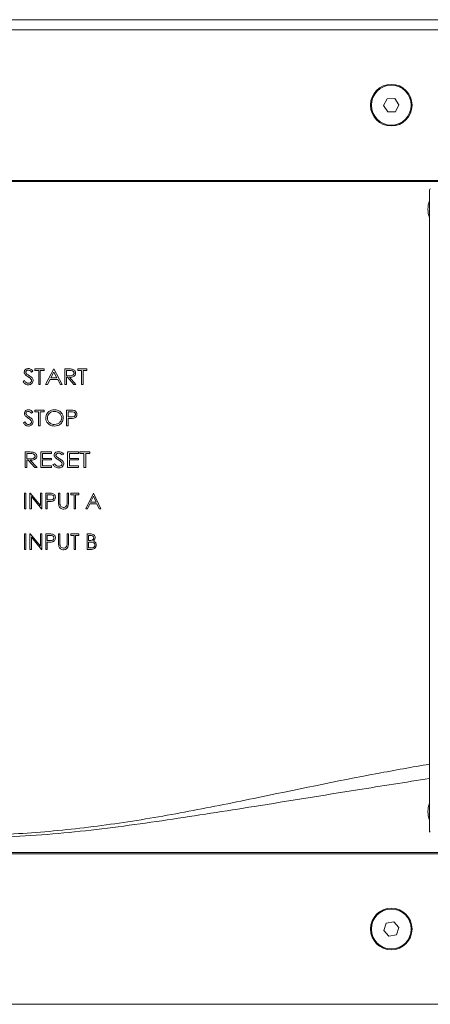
# Model space of a CAD drawing. Header units: millimetres. Extents: x 0 to 420, y 0 to 297.
# Tile 3 of 34: x 64 to 101, y 65 to 154. Entities that reach past the tile are written whole.
import ezdxf

# ---------------------------------------------------------------- set-up
doc = ezdxf.new("R2010")
doc.units = ezdxf.units.MM

msp = doc.modelspace()

# ---------------------------------------------------------------- linework, layer by layer
at = {"color": 7, "linetype": 'Continuous', "lineweight": 15}
for p, q in [((11.674, 153.634), (143.365, 153.634)), ((143.119, 152.714), (11.919, 152.714)), ((97.152, 146.501), (96.827, 145.889)), ((96.827, 145.889), (97.194, 145.302)), ((97.844, 146.526), (97.152, 146.501)), ((98.212, 145.938), (97.844, 146.526)), ((97.887, 145.326), (98.212, 145.938)), ((97.194, 145.302), (97.887, 145.326)), ((140.719, 139.114), (14.319, 139.114)), ((140.619, 139.014), (14.419, 139.014)), ((100.98, 138.283), (100.98, 80.339)), ((65.144, 121.894), (65.017, 121.808)), ((65.324, 122.095), (66.15, 122.095)), ((65.324, 121.952), (65.324, 122.095)), ((65.665, 121.952), (65.324, 121.952)), ((65.665, 120.695), (65.665, 121.952)), ((65.808, 121.952), (65.808, 120.695)), ((66.15, 121.952), (65.808, 121.952)), ((66.15, 122.095), (66.15, 121.952)), ((66.293, 120.695), (67.029, 122.095)), ((67.029, 122.095), (67.047, 122.095)), ((67.047, 122.095), (67.783, 120.695)), ((68.034, 122.095), (68.343, 122.095)), ((68.034, 120.695), (68.034, 122.095)), ((68.178, 121.952), (68.178, 121.485)), ((68.463, 121.952), (68.178, 121.952)), ((69.201, 122.095), (70.026, 122.095)), ((69.201, 121.952), (69.201, 122.095)), ((69.542, 121.952), (69.201, 121.952)), ((69.542, 120.695), (69.542, 121.952)), ((69.685, 121.952), (69.685, 120.695)), ((70.026, 121.952), (69.685, 121.952)), ((70.026, 122.095), (70.026, 121.952)), ((64.247, 120.965), (64.38, 121.036)), ((66.687, 121.144), (66.452, 120.695)), ((67.388, 121.144), (66.687, 121.144)), ((67.038, 121.811), (66.763, 121.288)), ((66.763, 121.288), (67.313, 121.288)), ((67.313, 121.288), (67.038, 121.811)), ((67.624, 120.695), (67.388, 121.144)), ((68.178, 121.485), (68.456, 121.483)), ((68.178, 121.341), (68.178, 120.695)), ((68.277, 121.341), (68.178, 121.341)), ((68.839, 120.695), (68.277, 121.341)), ((68.459, 121.341), (69.021, 120.695)), ((65.808, 120.695), (65.665, 120.695)), ((66.452, 120.695), (66.293, 120.695)), ((67.783, 120.695), (67.624, 120.695)), ((68.178, 120.695), (68.034, 120.695)), ((69.021, 120.695), (68.839, 120.695)), ((69.685, 120.695), (69.542, 120.695)), ((65.319, 118.37), (66.145, 118.37)), ((65.319, 118.226), (65.319, 118.37)), ((66.145, 118.37), (66.145, 118.226)), ((68.191, 118.37), (68.488, 118.37)), ((68.191, 116.97), (68.191, 118.37)), ((65.139, 118.186), (65.017, 118.1)), ((65.66, 118.226), (65.319, 118.226)), ((65.66, 116.97), (65.66, 118.226)), ((65.804, 118.226), (65.804, 116.97)), ((66.145, 118.226), (65.804, 118.226)), ((68.334, 118.226), (68.334, 117.759)), ((68.605, 118.226), (68.334, 118.226)), ((68.334, 117.759), (68.594, 117.756)), ((68.334, 117.616), (68.334, 116.97)), ((68.442, 117.616), (68.334, 117.616)), ((64.278, 117.24), (64.406, 117.311)), ((65.804, 116.97), (65.66, 116.97)), ((68.334, 116.97), (68.191, 116.97)), ((64.439, 114.595), (64.777, 114.595)), ((64.439, 113.195), (64.439, 114.595)), ((64.601, 114.451), (64.601, 113.984)), ((64.908, 114.451), (64.601, 114.451)), ((64.601, 113.984), (64.901, 113.982)), ((64.601, 113.841), (64.601, 113.195)), ((64.701, 113.841), (64.601, 113.841)), ((65.311, 113.195), (64.701, 113.841)), ((64.906, 113.841), (65.516, 113.195)), ((65.857, 114.595), (66.827, 114.595)), ((65.857, 113.195), (65.857, 114.595)), ((66.019, 114.451), (66.019, 114.02)), ((66.827, 114.451), (66.019, 114.451)), ((66.019, 114.02), (66.827, 114.02)), ((66.019, 113.877), (66.019, 113.338)), ((66.827, 113.877), (66.019, 113.877)), ((66.827, 114.595), (66.827, 114.451)), ((66.827, 114.02), (66.827, 113.877)), ((67.922, 114.411), (67.785, 114.325)), ((68.281, 114.595), (69.25, 114.595)), ((68.281, 113.195), (68.281, 114.595)), ((68.442, 114.451), (68.442, 114.02)), ((69.25, 114.451), (68.442, 114.451)), ((68.442, 114.02), (69.25, 114.02)), ((68.442, 113.877), (68.442, 113.338)), ((69.25, 113.877), (68.442, 113.877)), ((69.25, 114.595), (69.25, 114.451)), ((69.25, 114.02), (69.25, 113.877)), ((69.375, 114.595), (70.291, 114.595)), ((69.375, 114.451), (69.375, 114.595)), ((69.752, 114.451), (69.375, 114.451)), ((69.752, 113.195), (69.752, 114.451)), ((69.914, 114.451), (69.914, 113.195)), ((70.291, 114.451), (69.914, 114.451)), ((70.291, 114.595), (70.291, 114.451)), ((64.601, 113.195), (64.439, 113.195)), ((65.516, 113.195), (65.311, 113.195)), ((66.827, 113.195), (65.857, 113.195)), ((66.019, 113.338), (66.827, 113.338)), ((66.827, 113.338), (66.827, 113.195)), ((66.952, 113.465), (67.095, 113.536)), ((69.25, 113.195), (68.281, 113.195)), ((68.442, 113.338), (69.25, 113.338)), ((69.25, 113.338), (69.25, 113.195)), ((69.914, 113.195), (69.752, 113.195)), ((64.391, 110.873), (64.516, 110.873)), ((64.391, 109.473), (64.391, 110.873)), ((64.516, 110.873), (64.516, 109.473)), ((64.875, 110.873), (64.902, 110.873)), ((64.875, 109.473), (64.875, 110.873)), ((64.902, 110.873), (65.826, 109.771)), ((65.001, 110.573), (65.001, 109.473)), ((65.923, 109.473), (65.001, 110.573)), ((65.826, 110.873), (65.952, 110.873)), ((65.826, 109.771), (65.826, 110.873)), ((65.952, 110.873), (65.952, 109.473)), ((66.311, 110.873), (66.586, 110.873)), ((66.311, 109.473), (66.311, 110.873)), ((66.437, 110.73), (66.437, 110.263)), ((66.693, 110.73), (66.437, 110.73)), ((66.437, 110.263), (66.682, 110.26)), ((67.46, 110.873), (67.585, 110.873)), ((67.46, 110.028), (67.46, 110.873)), ((67.585, 110.873), (67.585, 110.035)), ((68.232, 110.873), (68.357, 110.873)), ((68.232, 110.035), (68.232, 110.873)), ((68.357, 110.873), (68.357, 110.028)), ((68.555, 110.873), (69.291, 110.873)), ((68.555, 110.73), (68.555, 110.873)), ((68.86, 110.73), (68.555, 110.73)), ((68.86, 109.473), (68.86, 110.73)), ((68.985, 110.73), (68.985, 109.473)), ((69.291, 110.73), (68.985, 110.73)), ((69.291, 110.873), (69.291, 110.73)), ((69.937, 109.473), (70.601, 110.873)), ((70.608, 110.6), (70.355, 110.066)), ((70.601, 110.873), (70.619, 110.873)), ((70.855, 110.066), (70.608, 110.6)), ((70.619, 110.873), (71.265, 109.473)), ((64.516, 109.473), (64.391, 109.473)), ((65.001, 109.473), (64.875, 109.473)), ((65.952, 109.473), (65.923, 109.473)), ((66.437, 109.473), (66.311, 109.473)), ((66.437, 110.12), (66.437, 109.473)), ((66.537, 110.12), (66.437, 110.12)), ((68.985, 109.473), (68.86, 109.473)), ((70.074, 109.473), (69.937, 109.473)), ((70.287, 109.922), (70.074, 109.473)), ((70.921, 109.922), (70.287, 109.922)), ((70.355, 110.066), (70.855, 110.066)), ((71.128, 109.473), (70.921, 109.922)), ((71.265, 109.473), (71.128, 109.473)), ((64.391, 107.198), (64.516, 107.198)), ((64.391, 105.798), (64.391, 107.198)), ((64.516, 107.198), (64.516, 105.798)), ((64.875, 107.198), (64.902, 107.198)), ((64.875, 105.798), (64.875, 107.198)), ((64.902, 107.198), (65.826, 106.096)), ((65.001, 106.897), (65.001, 105.798)), ((65.923, 105.798), (65.001, 106.897)), ((65.826, 107.198), (65.952, 107.198)), ((65.826, 106.096), (65.826, 107.198)), ((65.952, 107.198), (65.952, 105.798)), ((66.311, 107.198), (66.586, 107.198)), ((66.311, 105.798), (66.311, 107.198)), ((66.437, 107.054), (66.437, 106.588)), ((66.693, 107.054), (66.437, 107.054)), ((67.46, 107.198), (67.585, 107.198)), ((67.46, 106.352), (67.46, 107.198)), ((67.585, 107.198), (67.585, 106.359)), ((68.232, 107.198), (68.357, 107.198)), ((68.232, 106.359), (68.232, 107.198)), ((68.357, 107.198), (68.357, 106.352)), ((68.555, 107.198), (69.291, 107.198)), ((68.555, 107.054), (68.555, 107.198)), ((68.86, 107.054), (68.555, 107.054)), ((68.86, 105.798), (68.86, 107.054)), ((68.985, 107.054), (68.985, 105.798)), ((69.291, 107.054), (68.985, 107.054)), ((69.291, 107.198), (69.291, 107.054)), ((70.044, 107.198), (70.318, 107.198)), ((70.044, 105.798), (70.044, 107.198)), ((70.17, 107.054), (70.17, 106.606)), ((70.341, 107.054), (70.17, 107.054)), ((66.437, 106.588), (66.682, 106.585)), ((66.437, 106.444), (66.437, 105.798)), ((66.537, 106.444), (66.437, 106.444)), ((70.17, 106.606), (70.254, 106.606)), ((70.17, 106.462), (70.17, 105.942)), ((70.253, 106.462), (70.17, 106.462)), ((70.17, 105.942), (70.349, 105.942)), ((64.516, 105.798), (64.391, 105.798)), ((65.001, 105.798), (64.875, 105.798)), ((65.952, 105.798), (65.923, 105.798)), ((66.437, 105.798), (66.311, 105.798)), ((68.985, 105.798), (68.86, 105.798)), ((70.423, 105.798), (70.044, 105.798)), ((14.319, 78.314), (140.719, 78.314)), ((14.419, 78.414), (140.619, 78.414)), ((97.059, 72.031), (96.841, 71.374)), ((97.737, 72.171), (97.059, 72.031)), ((98.198, 71.654), (97.737, 72.171)), ((96.841, 71.374), (97.301, 70.856)), ((97.98, 70.996), (98.198, 71.654)), ((97.301, 70.856), (97.98, 70.996)), ((11.919, 64.714), (143.119, 64.714))]:
    msp.add_line(p, q, dxfattribs=at)
for centre, radius in [((97.519, 145.914), 1.88), ((97.519, 145.914), 1.8), ((97.519, 71.514), 1.88), ((97.519, 71.514), 1.8)]:
    msp.add_circle(centre, radius, dxfattribs=at)
for centre in [(102.83, 136.514), (102.83, 82.114)]:
    msp.add_arc(centre, 2, 157.62901, 202.37099, dxfattribs=at)
msp.add_ellipse((101.06, 138.283), major_axis=(0.0566, -0.0566), ratio=0.999695, start_param=2.356347, end_param=3.926839, dxfattribs=at)
for points, knots in [([(64.355, 121.805), (64.362, 121.857), (64.378, 121.961), (64.488, 122.067), (64.611, 122.122), (64.693, 122.128), (64.734, 122.131)], [0, 0, 0, 0, 0.278979, 0.558251, 0.779079, 1, 1, 1, 1]), ([(64.721, 121.988), (64.691, 121.986), (64.632, 121.982), (64.558, 121.94), (64.507, 121.88), (64.501, 121.834), (64.498, 121.81)], [0, 0, 0, 0, 0.28075, 0.560759, 0.780564, 1, 1, 1, 1]), ([(65.017, 121.808), (64.973, 121.862), (64.895, 121.959), (64.774, 121.979), (64.721, 121.988)], [0, 0, 0, 0, 0.5619905, 1, 1, 1, 1]), ([(64.734, 122.131), (64.78, 122.127), (64.872, 122.119), (65.021, 122.04), (65.097, 121.95), (65.144, 121.894)], [0, 0, 0, 0, 0.279914, 0.559733, 1, 1, 1, 1]), ([(68.343, 122.095), (68.408, 122.096), (68.525, 122.096), (68.642, 122.082), (68.693, 122.076)], [0, 0, 0, 0, 0.560195, 1, 1, 1, 1]), ([(68.86, 121.721), (68.858, 121.743), (68.854, 121.786), (68.821, 121.844), (68.776, 121.891), (68.662, 121.955), (68.551, 121.953), (68.463, 121.952)], [0, 0, 0, 0, 0.125124, 0.250233, 0.375494, 0.500753, 1, 1, 1, 1]), ([(68.693, 122.076), (68.739, 122.063), (68.831, 122.035), (68.934, 121.945), (68.995, 121.834), (69.001, 121.759), (69.003, 121.721)], [0, 0, 0, 0, 0.280119, 0.559861, 0.779789, 1, 1, 1, 1]), ([(64.719, 120.659), (64.664, 120.664), (64.553, 120.674), (64.376, 120.774), (64.296, 120.893), (64.247, 120.965)], [0, 0, 0, 0, 0.280173, 0.56006, 1, 1, 1, 1]), ([(64.44, 121.591), (64.413, 121.627), (64.366, 121.691), (64.358, 121.77), (64.355, 121.805)], [0, 0, 0, 0, 0.559798, 1, 1, 1, 1]), ([(64.38, 121.036), (64.427, 120.971), (64.493, 120.879), (64.623, 120.812), (64.686, 120.806), (64.718, 120.803)], [0, 0, 0, 0, 0.559044, 0.779586, 1, 1, 1, 1]), ([(64.689, 121.401), (64.64, 121.433), (64.552, 121.49), (64.474, 121.56), (64.44, 121.591)], [0, 0, 0, 0, 0.560411, 1, 1, 1, 1]), ([(64.498, 121.81), (64.5, 121.79), (64.504, 121.75), (64.538, 121.686), (64.576, 121.651), (64.599, 121.63)], [0, 0, 0, 0, 0.279757, 0.559646, 1, 1, 1, 1]), ([(64.599, 121.63), (64.636, 121.603), (64.703, 121.555), (64.773, 121.51), (64.803, 121.49)], [0, 0, 0, 0, 0.5599132, 1, 1, 1, 1]), ([(64.964, 121.178), (64.917, 121.224), (64.832, 121.307), (64.733, 121.372), (64.689, 121.401)], [0, 0, 0, 0, 0.559497, 1, 1, 1, 1]), ([(64.718, 120.803), (64.757, 120.806), (64.837, 120.813), (64.936, 120.867), (65.005, 120.947), (65.014, 121.009), (65.019, 121.04)], [0, 0, 0, 0, 0.280574, 0.560681, 0.7806, 1, 1, 1, 1]), ([(65.162, 121.038), (65.152, 120.978), (65.132, 120.857), (65.003, 120.737), (64.862, 120.669), (64.767, 120.663), (64.719, 120.659)], [0, 0, 0, 0, 0.2784679, 0.5585115, 0.7791342, 1, 1, 1, 1]), ([(64.803, 121.49), (64.897, 121.427), (65.027, 121.339), (65.144, 121.17), (65.156, 121.082), (65.162, 121.038)], [0, 0, 0, 0, 0.560558, 0.780732, 1, 1, 1, 1]), ([(65.019, 121.04), (65.015, 121.069), (65.008, 121.119), (64.978, 121.16), (64.964, 121.178)], [0, 0, 0, 0, 0.558768, 1, 1, 1, 1]), ([(68.456, 121.483), (68.546, 121.483), (68.659, 121.483), (68.776, 121.547), (68.822, 121.595), (68.854, 121.655), (68.858, 121.699), (68.86, 121.721)], [0, 0, 0, 0, 0.499113, 0.6244122, 0.7496635, 0.8748308, 1, 1, 1, 1]), ([(69.003, 121.721), (68.995, 121.658), (68.983, 121.563), (68.902, 121.465), (68.749, 121.354), (68.588, 121.347), (68.459, 121.341)], [0, 0, 0, 0, 0.249268, 0.375027, 0.500815, 1, 1, 1, 1]), ([(64.368, 118.079), (64.375, 118.13), (64.389, 118.234), (64.496, 118.34), (64.617, 118.396), (64.698, 118.402), (64.738, 118.405)], [0, 0, 0, 0, 0.279129, 0.558393, 0.77916, 1, 1, 1, 1]), ([(64.738, 118.405), (64.783, 118.402), (64.871, 118.395), (65.016, 118.323), (65.093, 118.238), (65.139, 118.186)], [0, 0, 0, 0, 0.280041, 0.559845, 1, 1, 1, 1]), ([(66.306, 117.663), (66.321, 117.775), (66.351, 117.999), (66.566, 118.243), (66.822, 118.382), (66.998, 118.398), (67.086, 118.405)], [0, 0, 0, 0, 0.27935, 0.5588856, 0.7794163, 1, 1, 1, 1]), ([(67.086, 118.405), (67.2, 118.395), (67.427, 118.374), (67.692, 118.184), (67.86, 117.938), (67.877, 117.76), (67.886, 117.67)], [0, 0, 0, 0, 0.280091, 0.559745, 0.779819, 1, 1, 1, 1]), ([(68.488, 118.37), (68.553, 118.37), (68.669, 118.37), (68.783, 118.355), (68.834, 118.349)], [0, 0, 0, 0, 0.560269, 1, 1, 1, 1]), ([(68.834, 118.349), (68.878, 118.334), (68.967, 118.305), (69.063, 118.213), (69.117, 118.104), (69.122, 118.031), (69.124, 117.994)], [0, 0, 0, 0, 0.279993, 0.559696, 0.779608, 1, 1, 1, 1]), ([(64.45, 117.866), (64.424, 117.902), (64.378, 117.966), (64.371, 118.044), (64.368, 118.079)], [0, 0, 0, 0, 0.559867, 1, 1, 1, 1]), ([(64.693, 117.675), (64.645, 117.707), (64.559, 117.765), (64.484, 117.835), (64.45, 117.866)], [0, 0, 0, 0, 0.560397, 1, 1, 1, 1]), ([(64.728, 118.262), (64.699, 118.26), (64.64, 118.256), (64.568, 118.214), (64.519, 118.154), (64.514, 118.108), (64.511, 118.085)], [0, 0, 0, 0, 0.280645, 0.560584, 0.780388, 1, 1, 1, 1]), ([(64.511, 118.085), (64.513, 118.065), (64.517, 118.025), (64.549, 117.961), (64.586, 117.925), (64.609, 117.904)], [0, 0, 0, 0, 0.279844, 0.559693, 1, 1, 1, 1]), ([(64.609, 117.904), (64.645, 117.877), (64.711, 117.829), (64.778, 117.784), (64.808, 117.764)], [0, 0, 0, 0, 0.559913, 1, 1, 1, 1]), ([(64.961, 117.452), (64.915, 117.498), (64.833, 117.581), (64.736, 117.646), (64.693, 117.675)], [0, 0, 0, 0, 0.559492, 1, 1, 1, 1]), ([(65.017, 118.1), (64.973, 118.15), (64.894, 118.238), (64.779, 118.254), (64.728, 118.262)], [0, 0, 0, 0, 0.561531, 1, 1, 1, 1]), ([(64.808, 117.764), (64.9, 117.701), (65.027, 117.612), (65.14, 117.443), (65.152, 117.356), (65.157, 117.313)], [0, 0, 0, 0, 0.560431, 0.780625, 1, 1, 1, 1]), ([(65.014, 117.315), (65.01, 117.343), (65.004, 117.393), (64.974, 117.434), (64.961, 117.452)], [0, 0, 0, 0, 0.558937, 1, 1, 1, 1]), ([(67.098, 116.934), (66.986, 116.945), (66.761, 116.966), (66.501, 117.156), (66.333, 117.398), (66.315, 117.575), (66.306, 117.663)], [0, 0, 0, 0, 0.2800215, 0.5597665, 0.7799039, 1, 1, 1, 1]), ([(67.093, 118.262), (67.002, 118.251), (66.82, 118.229), (66.605, 118.079), (66.471, 117.88), (66.457, 117.736), (66.45, 117.664)], [0, 0, 0, 0, 0.279882, 0.559681, 0.779833, 1, 1, 1, 1]), ([(66.45, 117.664), (66.462, 117.573), (66.487, 117.391), (66.671, 117.203), (66.879, 117.093), (67.021, 117.083), (67.093, 117.077)], [0, 0, 0, 0, 0.279063, 0.55877, 0.779298, 1, 1, 1, 1]), ([(67.742, 117.67), (67.73, 117.762), (67.705, 117.945), (67.519, 118.136), (67.308, 118.243), (67.165, 118.255), (67.093, 118.262)], [0, 0, 0, 0, 0.279118, 0.558529, 0.779314, 1, 1, 1, 1]), ([(67.093, 117.077), (67.184, 117.087), (67.368, 117.106), (67.586, 117.253), (67.72, 117.454), (67.735, 117.598), (67.742, 117.67)], [0, 0, 0, 0, 0.2801038, 0.5597801, 0.7798923, 1, 1, 1, 1]), ([(67.886, 117.67), (67.871, 117.558), (67.842, 117.332), (67.62, 117.094), (67.364, 116.954), (67.187, 116.94), (67.098, 116.934)], [0, 0, 0, 0, 0.2792202, 0.558945, 0.7793486, 1, 1, 1, 1]), ([(68.824, 117.639), (68.753, 117.63), (68.626, 117.615), (68.498, 117.616), (68.442, 117.616)], [0, 0, 0, 0, 0.559733, 1, 1, 1, 1]), ([(68.594, 117.756), (68.682, 117.756), (68.792, 117.755), (68.903, 117.822), (68.946, 117.871), (68.976, 117.929), (68.979, 117.972), (68.981, 117.993)], [0, 0, 0, 0, 0.498908, 0.624208, 0.749497, 0.87477, 1, 1, 1, 1]), ([(68.981, 117.993), (68.979, 118.014), (68.976, 118.056), (68.947, 118.113), (68.906, 118.161), (68.799, 118.229), (68.691, 118.227), (68.605, 118.226)], [0, 0, 0, 0, 0.1252369, 0.2505194, 0.3758163, 0.5011181, 1, 1, 1, 1]), ([(69.124, 117.994), (69.12, 117.947), (69.112, 117.852), (69.012, 117.705), (68.896, 117.664), (68.824, 117.639)], [0, 0, 0, 0, 0.281045, 0.561302, 1, 1, 1, 1]), ([(64.731, 116.934), (64.678, 116.939), (64.57, 116.948), (64.399, 117.05), (64.324, 117.168), (64.278, 117.24)], [0, 0, 0, 0, 0.280048, 0.559911, 1, 1, 1, 1]), ([(64.406, 117.311), (64.45, 117.246), (64.512, 117.156), (64.636, 117.086), (64.697, 117.08), (64.727, 117.077)], [0, 0, 0, 0, 0.559208, 0.779716, 1, 1, 1, 1]), ([(64.727, 117.077), (64.766, 117.081), (64.843, 117.088), (64.939, 117.143), (65.002, 117.224), (65.01, 117.284), (65.014, 117.315)], [0, 0, 0, 0, 0.28038, 0.56036, 0.780343, 1, 1, 1, 1]), ([(65.157, 117.313), (65.148, 117.253), (65.13, 117.135), (65.008, 117.014), (64.871, 116.944), (64.778, 116.937), (64.731, 116.934)], [0, 0, 0, 0, 0.278769, 0.55873, 0.779259, 1, 1, 1, 1]), ([(64.777, 114.595), (64.848, 114.595), (64.976, 114.595), (65.103, 114.582), (65.159, 114.576)], [0, 0, 0, 0, 0.560167, 1, 1, 1, 1]), ([(64.901, 113.982), (64.996, 113.982), (65.114, 113.982), (65.241, 114.043), (65.293, 114.09), (65.33, 114.151), (65.335, 114.197), (65.337, 114.22)], [0, 0, 0, 0, 0.499543, 0.624837, 0.750021, 0.875074, 1, 1, 1, 1]), ([(65.498, 114.22), (65.496, 114.187), (65.491, 114.121), (65.433, 114), (65.244, 113.851), (65.041, 113.845), (64.906, 113.841)], [0, 0, 0, 0, 0.125594, 0.251106, 0.500172, 1, 1, 1, 1]), ([(65.337, 114.22), (65.335, 114.243), (65.33, 114.289), (65.291, 114.347), (65.241, 114.394), (65.117, 114.454), (65.001, 114.452), (64.908, 114.451)], [0, 0, 0, 0, 0.124952, 0.249999, 0.375139, 0.500357, 1, 1, 1, 1]), ([(65.159, 114.576), (65.207, 114.563), (65.305, 114.537), (65.417, 114.45), (65.488, 114.339), (65.495, 114.26), (65.498, 114.22)], [0, 0, 0, 0, 0.280363, 0.560222, 0.780047, 1, 1, 1, 1]), ([(67.06, 114.304), (67.07, 114.358), (67.089, 114.468), (67.248, 114.602), (67.388, 114.62), (67.474, 114.63)], [0, 0, 0, 0, 0.279331, 0.559836, 1, 1, 1, 1]), ([(67.152, 114.091), (67.123, 114.126), (67.072, 114.189), (67.064, 114.269), (67.06, 114.304)], [0, 0, 0, 0, 0.560023, 1, 1, 1, 1]), ([(67.422, 113.9), (67.369, 113.932), (67.274, 113.989), (67.189, 114.06), (67.152, 114.091)], [0, 0, 0, 0, 0.560408, 1, 1, 1, 1]), ([(67.463, 114.487), (67.432, 114.485), (67.369, 114.481), (67.291, 114.442), (67.232, 114.383), (67.225, 114.334), (67.222, 114.31)], [0, 0, 0, 0, 0.280883, 0.561057, 0.780897, 1, 1, 1, 1]), ([(67.222, 114.31), (67.224, 114.289), (67.228, 114.249), (67.266, 114.184), (67.305, 114.15), (67.33, 114.129)], [0, 0, 0, 0, 0.279581, 0.559447, 1, 1, 1, 1]), ([(67.33, 114.129), (67.371, 114.102), (67.443, 114.054), (67.518, 114.009), (67.551, 113.989)], [0, 0, 0, 0, 0.559922, 1, 1, 1, 1]), ([(67.719, 113.677), (67.667, 113.724), (67.575, 113.807), (67.469, 113.872), (67.422, 113.9)], [0, 0, 0, 0, 0.559509, 1, 1, 1, 1]), ([(67.785, 114.325), (67.734, 114.376), (67.643, 114.465), (67.518, 114.48), (67.463, 114.487)], [0, 0, 0, 0, 0.560942, 1, 1, 1, 1]), ([(67.474, 114.63), (67.571, 114.616), (67.745, 114.591), (67.867, 114.467), (67.922, 114.411)], [0, 0, 0, 0, 0.557788, 1, 1, 1, 1]), ([(67.551, 113.989), (67.65, 113.928), (67.787, 113.842), (67.918, 113.674), (67.932, 113.583), (67.939, 113.538)], [0, 0, 0, 0, 0.560788, 0.780945, 1, 1, 1, 1]), ([(67.461, 113.159), (67.403, 113.163), (67.287, 113.172), (67.096, 113.268), (67.007, 113.39), (66.952, 113.465)], [0, 0, 0, 0, 0.2803292, 0.5603107, 1, 1, 1, 1]), ([(67.095, 113.536), (67.147, 113.466), (67.239, 113.342), (67.39, 113.314), (67.456, 113.302)], [0, 0, 0, 0, 0.561371, 1, 1, 1, 1]), ([(67.456, 113.302), (67.497, 113.306), (67.58, 113.312), (67.685, 113.363), (67.762, 113.442), (67.773, 113.507), (67.778, 113.54)], [0, 0, 0, 0, 0.28075, 0.561067, 0.780944, 1, 1, 1, 1]), ([(67.939, 113.538), (67.927, 113.475), (67.903, 113.349), (67.76, 113.232), (67.61, 113.168), (67.511, 113.162), (67.461, 113.159)], [0, 0, 0, 0, 0.27784, 0.558076, 0.77892, 1, 1, 1, 1]), ([(67.778, 113.54), (67.774, 113.568), (67.766, 113.619), (67.733, 113.659), (67.719, 113.677)], [0, 0, 0, 0, 0.558503, 1, 1, 1, 1]), ([(66.586, 110.873), (66.645, 110.874), (66.752, 110.874), (66.858, 110.859), (66.904, 110.852)], [0, 0, 0, 0, 0.5603137, 1, 1, 1, 1]), ([(66.682, 110.26), (66.767, 110.26), (66.874, 110.259), (66.977, 110.329), (67.031, 110.394), (67.041, 110.456), (67.047, 110.497)], [0, 0, 0, 0, 0.499721, 0.62535, 0.751083, 1, 1, 1, 1]), ([(67.047, 110.497), (67.041, 110.537), (67.031, 110.598), (66.979, 110.661), (66.881, 110.732), (66.776, 110.731), (66.693, 110.73)], [0, 0, 0, 0, 0.248969, 0.374729, 0.500383, 1, 1, 1, 1]), ([(67.173, 110.498), (67.169, 110.452), (67.163, 110.359), (67.092, 110.247), (66.997, 110.175), (66.928, 110.153), (66.893, 110.143)], [0, 0, 0, 0, 0.280099, 0.559324, 0.779458, 1, 1, 1, 1]), ([(66.904, 110.852), (66.947, 110.837), (67.032, 110.806), (67.12, 110.712), (67.166, 110.604), (67.171, 110.533), (67.173, 110.498)], [0, 0, 0, 0, 0.2797054, 0.5593809, 0.7795086, 1, 1, 1, 1]), ([(66.893, 110.143), (66.827, 110.134), (66.709, 110.119), (66.589, 110.119), (66.537, 110.12)], [0, 0, 0, 0, 0.559694, 1, 1, 1, 1]), ([(67.485, 109.733), (67.476, 109.787), (67.46, 109.885), (67.46, 109.984), (67.46, 110.028)], [0, 0, 0, 0, 0.559499, 1, 1, 1, 1]), ([(67.922, 109.437), (67.869, 109.441), (67.763, 109.448), (67.629, 109.518), (67.531, 109.616), (67.5, 109.694), (67.485, 109.733)], [0, 0, 0, 0, 0.280221, 0.559914, 0.779952, 1, 1, 1, 1]), ([(67.585, 110.035), (67.585, 110), (67.585, 109.938), (67.589, 109.876), (67.591, 109.848)], [0, 0, 0, 0, 0.560124, 1, 1, 1, 1]), ([(67.591, 109.848), (67.6, 109.806), (67.618, 109.72), (67.738, 109.61), (67.848, 109.592), (67.915, 109.581)], [0, 0, 0, 0, 0.281057, 0.560821, 1, 1, 1, 1]), ([(67.915, 109.581), (67.954, 109.585), (68.031, 109.594), (68.124, 109.653), (68.188, 109.731), (68.208, 109.788), (68.217, 109.817)], [0, 0, 0, 0, 0.279787, 0.559377, 0.779569, 1, 1, 1, 1]), ([(68.357, 110.028), (68.356, 109.95), (68.354, 109.795), (68.269, 109.588), (68.106, 109.457), (67.984, 109.444), (67.922, 109.437)], [0, 0, 0, 0, 0.281655, 0.560111, 0.78008, 1, 1, 1, 1]), ([(68.217, 109.817), (68.223, 109.858), (68.232, 109.93), (68.232, 110.003), (68.232, 110.035)], [0, 0, 0, 0, 0.559624, 1, 1, 1, 1]), ([(66.586, 107.198), (66.645, 107.198), (66.752, 107.198), (66.858, 107.183), (66.904, 107.177)], [0, 0, 0, 0, 0.560314, 1, 1, 1, 1]), ([(66.682, 106.585), (66.767, 106.584), (66.874, 106.584), (66.977, 106.654), (67.031, 106.718), (67.041, 106.78), (67.047, 106.822)], [0, 0, 0, 0, 0.499721, 0.62535, 0.751083, 1, 1, 1, 1]), ([(67.047, 106.822), (67.041, 106.862), (67.031, 106.922), (66.979, 106.986), (66.881, 107.056), (66.776, 107.055), (66.693, 107.054)], [0, 0, 0, 0, 0.248969, 0.374729, 0.500383, 1, 1, 1, 1]), ([(67.173, 106.822), (67.169, 106.776), (67.163, 106.684), (67.092, 106.572), (66.997, 106.499), (66.928, 106.478), (66.893, 106.467)], [0, 0, 0, 0, 0.280099, 0.559324, 0.779458, 1, 1, 1, 1]), ([(66.904, 107.177), (66.947, 107.162), (67.032, 107.131), (67.12, 107.036), (67.166, 106.929), (67.171, 106.858), (67.173, 106.822)], [0, 0, 0, 0, 0.279705, 0.559381, 0.779509, 1, 1, 1, 1]), ([(70.254, 106.606), (70.342, 106.606), (70.452, 106.606), (70.561, 106.677), (70.603, 106.726), (70.632, 106.784), (70.635, 106.827), (70.637, 106.848)], [0, 0, 0, 0, 0.498607, 0.624009, 0.749401, 0.874736, 1, 1, 1, 1]), ([(70.318, 107.198), (70.378, 107.197), (70.497, 107.194), (70.655, 107.123), (70.747, 106.992), (70.757, 106.898), (70.762, 106.851)], [0, 0, 0, 0, 0.281317, 0.559922, 0.779935, 1, 1, 1, 1]), ([(70.637, 106.848), (70.633, 106.883), (70.626, 106.935), (70.582, 106.988), (70.499, 107.048), (70.411, 107.052), (70.341, 107.054)], [0, 0, 0, 0, 0.249284, 0.374925, 0.500645, 1, 1, 1, 1]), ([(70.762, 106.851), (70.76, 106.818), (70.755, 106.752), (70.709, 106.64), (70.642, 106.586), (70.601, 106.553)], [0, 0, 0, 0, 0.2808667, 0.5615271, 1, 1, 1, 1]), ([(66.893, 106.467), (66.827, 106.459), (66.709, 106.444), (66.589, 106.444), (66.537, 106.444)], [0, 0, 0, 0, 0.559694, 1, 1, 1, 1]), ([(67.485, 106.057), (67.476, 106.112), (67.46, 106.21), (67.46, 106.309), (67.46, 106.352)], [0, 0, 0, 0, 0.559499, 1, 1, 1, 1]), ([(67.922, 105.762), (67.869, 105.766), (67.763, 105.773), (67.629, 105.842), (67.531, 105.94), (67.5, 106.018), (67.485, 106.057)], [0, 0, 0, 0, 0.2802208, 0.5599142, 0.7799519, 1, 1, 1, 1]), ([(67.585, 106.359), (67.585, 106.324), (67.585, 106.262), (67.589, 106.2), (67.591, 106.173)], [0, 0, 0, 0, 0.560124, 1, 1, 1, 1]), ([(67.591, 106.173), (67.6, 106.13), (67.618, 106.045), (67.738, 105.935), (67.848, 105.917), (67.915, 105.906)], [0, 0, 0, 0, 0.281057, 0.560821, 1, 1, 1, 1]), ([(67.915, 105.906), (67.954, 105.91), (68.031, 105.918), (68.124, 105.977), (68.188, 106.055), (68.208, 106.113), (68.217, 106.142)], [0, 0, 0, 0, 0.279787, 0.559377, 0.779569, 1, 1, 1, 1]), ([(68.357, 106.352), (68.356, 106.274), (68.354, 106.119), (68.269, 105.913), (68.106, 105.782), (67.984, 105.769), (67.922, 105.762)], [0, 0, 0, 0, 0.281655, 0.560111, 0.78008, 1, 1, 1, 1]), ([(68.217, 106.142), (68.223, 106.182), (68.232, 106.254), (68.232, 106.327), (68.232, 106.359)], [0, 0, 0, 0, 0.559624, 1, 1, 1, 1]), ([(70.515, 106.445), (70.467, 106.451), (70.38, 106.462), (70.292, 106.462), (70.253, 106.462)], [0, 0, 0, 0, 0.559734, 1, 1, 1, 1]), ([(70.349, 105.942), (70.44, 105.942), (70.578, 105.942), (70.698, 106.049), (70.739, 106.129), (70.742, 106.173), (70.744, 106.195)], [0, 0, 0, 0, 0.49936, 0.748736, 0.874399, 1, 1, 1, 1]), ([(70.87, 106.195), (70.862, 106.133), (70.845, 106.007), (70.719, 105.874), (70.571, 105.806), (70.472, 105.801), (70.423, 105.798)], [0, 0, 0, 0, 0.279141, 0.558654, 0.779059, 1, 1, 1, 1]), ([(70.744, 106.195), (70.74, 106.23), (70.732, 106.298), (70.651, 106.398), (70.567, 106.428), (70.515, 106.445)], [0, 0, 0, 0, 0.279944, 0.560429, 1, 1, 1, 1]), ([(70.601, 106.553), (70.642, 106.536), (70.726, 106.502), (70.814, 106.408), (70.862, 106.301), (70.867, 106.231), (70.87, 106.195)], [0, 0, 0, 0, 0.280382, 0.559606, 0.779765, 1, 1, 1, 1]), ([(13.619, 87.514), (15.786, 86.928), (20.132, 85.753), (26.697, 84.118), (33.319, 82.652), (39.991, 81.428), (46.707, 80.515), (53.33, 79.989), (59.842, 79.9), (66.217, 80.233), (72.556, 80.968), (78.845, 82.044), (86.738, 83.627), (94.095, 85.195), (99.408, 86.129), (100.98, 86.405)], [0, 0, 0, 0, 0.0759302, 0.1522768, 0.2287952, 0.3052995, 0.3816846, 0.4579498, 0.5298554, 0.6018108, 0.673718, 0.7455983, 0.8175384, 0.9460195, 1, 1, 1, 1]), ([(13.619, 86.01), (15.803, 85.494), (20.177, 84.46), (26.773, 83.049), (33.41, 81.806), (40.085, 80.791), (46.793, 80.058), (53.929, 79.64), (61.481, 79.672), (69.414, 80.249), (77.287, 81.346), (85.638, 82.652), (93.531, 83.937), (98.814, 84.768), (100.98, 85.109)], [0, 0, 0, 0, 0.076236, 0.15267, 0.229159, 0.305606, 0.381978, 0.458318, 0.548342, 0.638344, 0.728311, 0.818321, 0.925489, 1, 1, 1, 1]), ([(101.047, 80.261), (101.038, 80.263), (101.021, 80.268), (100.999, 80.285), (100.985, 80.308), (100.981, 80.328), (100.98, 80.338), (100.98, 80.339)], [0, 0, 0, 0, 0.2405173, 0.481036, 0.7215253, 0.9620102, 1, 1, 1, 1])]:
    msp.add_open_spline(points, degree=3, knots=knots, dxfattribs=at)

doc.saveas('drawing.dxf')
